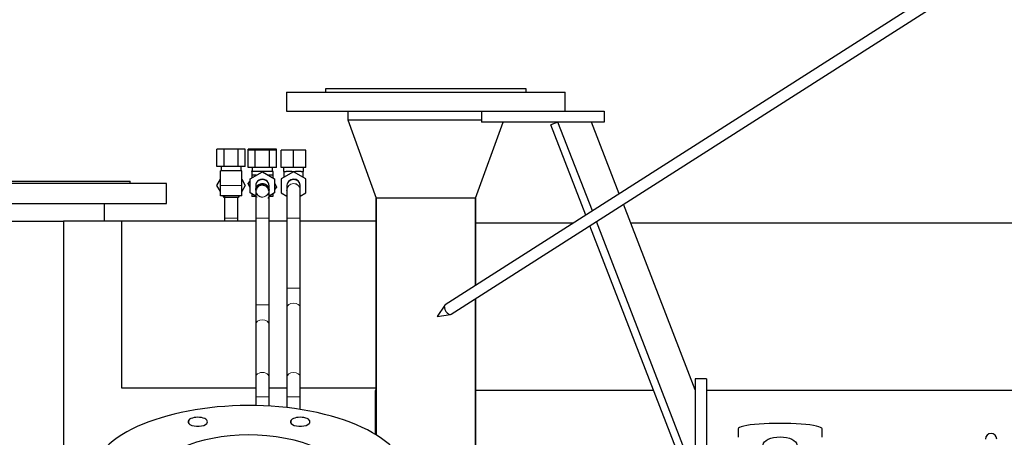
# Model space of a CAD drawing. Header units: inches. Extents: x 0 to 29700, y -16 to 21000.
# Tile 112 of 256: x 2951 to 3834, y 18452 to 18826. Entities that reach past the tile are written whole.
import ezdxf

# ---------------------------------------------------------------- set-up
doc = ezdxf.new("R2010")
doc.units = ezdxf.units.IN
doc.layers.add('1', color=7, linetype='Continuous', true_color=0xffffff)

msp = doc.modelspace()

# ---------------------------------------------------------------- linework, layer by layer
at = {"layer": '1', "color": 2, "linetype": 'Continuous', "lineweight": 25}
for p, q in [((4199.351, 19123.588), (3332.711, 18570.315)), ((3338.092, 18561.887), (4204.732, 19115.159)), ((3225.401, 18764.101), (3225.401, 18761.101)), ((3405.401, 18764.101), (3225.401, 18764.101)), ((3405.401, 18761.101), (3405.401, 18764.101)), ((3190.401, 18761.101), (3190.401, 18744.101)), ((3190.401, 18761.101), (3440.401, 18761.101)), ((3440.401, 18744.101), (3440.401, 18761.101)), ((3190.401, 18744.101), (3390.405, 18744.101)), ((3245.401, 18744.101), (3245.401, 18736.101)), ((3365.401, 18744.101), (3365.401, 18734.101)), ((3390.402, 18744.101), (3475.401, 18744.101)), ((3475.401, 18744.101), (3475.401, 18734.101)), ((3245.401, 18736.101), (3270.879, 18666.101)), ((3245.401, 18736.101), (3365.402, 18736.101)), ((3245.401, 18736.101), (3365.402, 18736.101)), ((3359.923, 18666.101), (3384.673, 18734.101)), ((3475.401, 18734.101), (3365.401, 18734.101)), ((3433.871, 18734.101), (3427.545, 18731.653)), ((3458.823, 18650.821), (3427.545, 18731.653)), ((3464.656, 18654.546), (3433.871, 18734.101)), ((3488.841, 18669.988), (3464.032, 18734.099)), ((3134.55, 18709.994), (3128.2, 18709.994)), ((3128.2, 18694.494), (3128.2, 18709.994)), ((3147.252, 18709.994), (3134.55, 18709.994)), ((3134.55, 18694.494), (3134.55, 18709.994)), ((3153.603, 18709.994), (3147.252, 18709.994)), ((3147.252, 18694.494), (3147.252, 18709.994)), ((3153.603, 18694.494), (3153.603, 18709.994)), ((3162.55, 18709.994), (3156.2, 18709.994)), ((3156.2, 18708.993), (3156.2, 18709.994)), ((3162.55, 18708.994), (3156.2, 18708.994)), ((3156.2, 18693.494), (3156.2, 18708.994)), ((3175.252, 18709.994), (3162.55, 18709.994)), ((3162.55, 18708.993), (3162.55, 18709.994)), ((3175.252, 18708.994), (3162.55, 18708.994)), ((3162.55, 18693.494), (3162.55, 18708.994)), ((3181.603, 18709.994), (3175.252, 18709.994)), ((3175.252, 18708.993), (3175.252, 18709.994)), ((3175.252, 18693.494), (3175.252, 18708.994)), ((3181.603, 18708.994), (3175.252, 18708.994)), ((3181.603, 18708.993), (3181.603, 18709.994)), ((3181.603, 18693.494), (3181.603, 18708.994)), ((3196.901, 18708.994), (3185.901, 18708.994)), ((3185.901, 18693.494), (3185.901, 18708.994)), ((3196.901, 18693.494), (3196.901, 18708.994)), ((3207.901, 18708.994), (3196.901, 18708.994)), ((3207.901, 18693.494), (3207.901, 18708.994)), ((3134.55, 18694.494), (3128.2, 18694.494)), ((3131.901, 18694.494), (3131.901, 18690.494)), ((3147.252, 18694.494), (3134.55, 18694.494)), ((3153.603, 18694.494), (3147.252, 18694.494)), ((3149.901, 18690.494), (3149.901, 18694.494)), ((3162.55, 18693.494), (3156.2, 18693.494)), ((3159.901, 18693.494), (3159.901, 18689.994)), ((3175.252, 18693.494), (3162.55, 18693.494)), ((3181.603, 18693.494), (3175.252, 18693.494)), ((3177.901, 18689.994), (3177.901, 18693.494)), ((3196.901, 18693.494), (3185.901, 18693.494)), ((3187.901, 18693.494), (3187.901, 18689.994)), ((3207.901, 18693.494), (3196.901, 18693.494)), ((3205.901, 18689.994), (3205.901, 18693.494)), ((3128.2, 18677.494), (3131.401, 18683.039)), ((3128.2, 18677.494), (3131.401, 18683.039)), ((3150.401, 18690.494), (3131.401, 18690.494)), ((3131.401, 18677.494), (3131.401, 18690.494)), ((3150.401, 18677.494), (3150.401, 18690.494)), ((3150.401, 18683.039), (3153.603, 18677.494)), ((3157.901, 18683.344), (3168.901, 18689.695)), ((3157.901, 18670.643), (3157.901, 18683.344)), ((3159.902, 18690.494), (3159.401, 18690.494)), ((3159.401, 18689.993), (3159.401, 18690.494)), ((3159.401, 18689.994), (3159.401, 18686.494)), ((3178.401, 18689.994), (3159.401, 18689.994)), ((3159.401, 18686.494), (3159.401, 18684.21)), ((3163.356, 18686.494), (3159.401, 18686.494)), ((3168.901, 18689.695), (3179.901, 18683.344)), ((3178.401, 18686.494), (3174.447, 18686.494)), ((3178.401, 18690.494), (3177.901, 18690.494)), ((3178.401, 18689.993), (3178.401, 18690.494)), ((3178.401, 18689.994), (3178.401, 18686.494)), ((3178.401, 18686.494), (3178.401, 18684.21)), ((3179.901, 18683.344), (3179.901, 18670.643)), ((3196.901, 18689.695), (3185.901, 18683.344)), ((3185.901, 18683.344), (3185.901, 18670.643)), ((3187.901, 18689.994), (3188.401, 18689.994)), ((3188.401, 18684.788), (3188.401, 18689.994)), ((3188.401, 18689.994), (3190.09, 18689.994)), ((3195.213, 18689.994), (3190.09, 18689.994)), ((3195.213, 18689.994), (3196.901, 18689.994)), ((3196.901, 18689.994), (3198.59, 18689.994)), ((3196.901, 18689.695), (3196.901, 18689.994)), ((3207.901, 18683.344), (3196.901, 18689.695)), ((3203.713, 18689.994), (3198.59, 18689.994)), ((3203.713, 18689.994), (3205.401, 18689.994)), ((3205.401, 18689.994), (3205.901, 18689.994)), ((3205.401, 18684.788), (3205.401, 18689.994)), ((3207.901, 18670.643), (3207.901, 18683.344)), ((3082.901, 18679.101), (2882.901, 18679.101)), ((2915.401, 18681.101), (3050.401, 18681.101)), ((3050.401, 18679.101), (3050.401, 18681.101)), ((3082.901, 18661.101), (3082.901, 18679.101)), ((3131.401, 18671.948), (3128.2, 18677.494)), ((3128.2, 18677.494), (3128.2, 18677.494)), ((3131.401, 18671.948), (3128.2, 18677.494)), ((3131.401, 18667.994), (3131.401, 18677.494)), ((3153.603, 18677.494), (3150.401, 18671.948)), ((3150.401, 18667.994), (3150.401, 18677.494)), ((3156.305, 18679.129), (3157.901, 18681.217)), ((3156.305, 18679.129), (3157.901, 18681.216)), ((3157.901, 18675.295), (3156.305, 18679.129)), ((3157.901, 18675.295), (3156.305, 18679.129)), ((3156.305, 18679.129), (3156.305, 18679.129)), ((3162.901, 18676.774), (3162.901, 18673.213)), ((3174.901, 18673.213), (3174.901, 18676.774)), ((3179.901, 18679.692), (3181.497, 18675.859)), ((3181.497, 18675.859), (3179.901, 18673.771)), ((3190.901, 18676.774), (3190.901, 18673.213)), ((3202.87, 18677.61), (3202.87, 18677.61)), ((3202.901, 18673.213), (3202.901, 18676.774)), ((3150.401, 18667.994), (3131.401, 18667.994)), ((3134.55, 18666.494), (3133.684, 18667.994)), ((3134.55, 18666.494), (3133.684, 18667.994)), ((3147.252, 18666.494), (3134.55, 18666.494)), ((3134.55, 18666.494), (3134.55, 18666.494)), ((3147.252, 18666.494), (3134.55, 18666.494)), ((3148.118, 18667.994), (3147.252, 18666.494)), ((3147.252, 18666.494), (3147.252, 18666.494)), ((3162.901, 18667.756), (3157.901, 18670.643)), ((3159.401, 18669.777), (3159.401, 18667.494)), ((3162.901, 18667.494), (3159.401, 18667.494)), ((3161.187, 18667.403), (3161.149, 18667.494)), ((3161.187, 18667.403), (3161.149, 18667.494)), ((3164.188, 18667.013), (3161.187, 18667.403)), ((3164.188, 18667.013), (3161.187, 18667.403)), ((3161.187, 18667.403), (3161.187, 18667.403)), ((3162.901, 18673.213), (3162.901, 18673.158)), ((3162.901, 18672.993), (3162.901, 18672.993)), ((3175.103, 18667.494), (3173.783, 18665.768)), ((3174.901, 18673.158), (3174.901, 18673.213)), ((3174.901, 18672.993), (3174.901, 18672.993)), ((3179.901, 18670.643), (3174.901, 18667.756)), ((3178.401, 18667.494), (3174.901, 18667.494)), ((3178.401, 18669.777), (3178.401, 18667.494)), ((3185.901, 18670.643), (3190.902, 18667.755)), ((3190.91, 18672.673), (3190.901, 18672.993)), ((3202.9, 18667.755), (3207.901, 18670.643)), ((3202.901, 18673.212), (3202.901, 18673.309)), ((3315.401, 18666.101), (3270.879, 18666.101)), ((3270.951, 18666.101), (3270.951, 18453.69)), ((3270.951, 18453.69), (3270.951, 18666.101)), ((3359.923, 18666.101), (3315.401, 18666.101)), ((3359.851, 18587.64), (3359.851, 18666.101)), ((3359.851, 18666.101), (3359.851, 18587.64)), ((2882.901, 18661.101), (3082.901, 18661.101)), ((3027.351, 18645.493), (3027.351, 18661.101)), ((3556.901, 18494.103), (3492.522, 18660.475)), ((3134.905, 18647.994), (3134.901, 18647.994)), ((3134.901, 18647.994), (3134.901, 18645.492)), ((3146.901, 18645.492), (3146.901, 18647.994)), ((3162.901, 18647.994), (3162.901, 18570.366)), ((3162.901, 18647.994), (3162.901, 18645.493)), ((3174.898, 18647.994), (3174.901, 18647.994)), ((3174.901, 18570.366), (3174.901, 18647.994)), ((3174.901, 18645.493), (3174.901, 18647.994)), ((3190.901, 18647.994), (3190.901, 18585.366)), ((3202.901, 18585.366), (3202.901, 18647.994)), ((2817.698, 18645.494), (2990.568, 18645.494)), ((3043.061, 18645.494), (2990.568, 18645.494)), ((2990.568, 18645.494), (2990.568, 18256.99)), ((3162.905, 18645.494), (3043.061, 18645.494)), ((3043.061, 18495.503), (3043.061, 18645.494)), ((3190.9, 18645.494), (3174.898, 18645.494)), ((3270.948, 18645.494), (3202.898, 18645.494)), ((3447.373, 18643.494), (3359.856, 18643.494)), ((3550.575, 18413.711), (3462.505, 18641.308)), ((3556.901, 18416.159), (3468.337, 18645.032)), ((6656.375, 18643.494), (3499.131, 18643.494)), ((3202.9, 18585.366), (3202.901, 18585.366)), ((3190.901, 18567.688), (3190.901, 18505.439)), ((3202.901, 18567.688), (3202.9, 18567.775)), ((3202.901, 18505.439), (3202.901, 18567.688)), ((3332.3, 18569.909), (3325.48, 18559.767)), ((3332.711, 18570.315), (3332.445, 18570.093)), ((3332.711, 18570.316), (3332.711, 18570.315)), ((3359.851, 18438.101), (3359.851, 18575.777)), ((3359.851, 18575.777), (3359.851, 18438.101)), ((3325.48, 18559.767), (3337.551, 18561.685)), ((3162.901, 18552.688), (3162.901, 18505.439)), ((3174.901, 18505.439), (3174.901, 18552.688)), ((3190.901, 18505.439), (3190.903, 18505.352)), ((3556.901, 18504.101), (3556.901, 18379.101)), ((3566.901, 18504.101), (3556.901, 18504.101)), ((3566.901, 18504.101), (3566.901, 18379.101)), ((3162.905, 18495.503), (3043.061, 18495.503)), ((3190.9, 18495.503), (3174.898, 18495.503)), ((3270.948, 18495.503), (3202.898, 18495.503)), ((3269.901, 18493.493), (3269.901, 18454.326)), ((3270.961, 18493.493), (3269.901, 18493.493)), ((3519.739, 18493.493), (3359.856, 18493.493)), ((6656.375, 18493.493), (3566.941, 18493.493)), ((3162.901, 18487.762), (3162.901, 18479.979)), ((3174.901, 18479.511), (3174.901, 18487.762)), ((3190.901, 18487.762), (3190.901, 18478.136)), ((3202.901, 18476.514), (3202.901, 18487.762)), ((3595.262, 18459.151), (3595.262, 18451.531)), ((3670.541, 18451.531), (3670.541, 18459.151))]:
    msp.add_line(p, q, dxfattribs=at)
at = {"layer": '1', "color": 110, "linetype": 'Continuous', "lineweight": 13}
for p, q in [((3150.401, 18677.494), (3131.401, 18677.494)), ((3164.985, 18677.494), (3164.933, 18677.494)), ((3174.831, 18672.303), (3174.862, 18672.531)), ((3190.901, 18673.213), (3190.902, 18673.12)), ((3146.901, 18647.994), (3134.905, 18647.994)), ((3162.901, 18647.994), (3174.901, 18647.994)), ((3190.901, 18647.994), (3202.901, 18647.994)), ((3190.901, 18585.366), (3202.9, 18585.366)), ((3162.901, 18570.366), (3174.901, 18570.366)), ((3162.901, 18505.439), (3162.901, 18505.42)), ((3162.901, 18487.762), (3174.901, 18487.762)), ((3190.901, 18487.762), (3202.901, 18487.762)), ((3102.895, 18463.885), (3102.895, 18466.977)), ((3194.739, 18463.885), (3194.739, 18466.977))]:
    msp.add_line(p, q, dxfattribs=at)
at = {"layer": '1', "color": 2, "linetype": 'Continuous', "lineweight": 25, "extrusion": (0, -1.28467e-06, 1)}
msp.add_arc((3168.901, 18676.994, 0.021), 6, 359.970985, 180.085265, dxfattribs=at)
at = {"layer": '1', "color": 2, "linetype": 'Continuous', "lineweight": 25}
for centre, radius, start, end in [((3196.901, 18676.993), 6, 90, 185.895), ((3196.901, 18676.993), 6, 5.889375, 90), ((3168.901, 18672.993), 6, 248.50125, 270), ((3822.001, 18450.001), 5.1, 0, 180)]:
    msp.add_arc(centre, radius, start, end, dxfattribs=at)
at = {"layer": '1', "color": 110, "linetype": 'Continuous', "lineweight": 13}
for centre, start, end in [((3196.901, 18676.993), 6.856875, 186.82875), ((3168.901, 18672.993), 270, 248.50125), ((3196.901, 18672.994), 0, 180), ((3196.901, 18672.993), 0.894375, 180), ((3168.901, 18672.993), 180.25875, 186.755625), ((3168.901, 18672.993), 199.6875, 270), ((3168.901, 18672.993), 270, 336.70125), ((3168.901, 18672.993), 342.5175, 359.971875)]:
    msp.add_arc(centre, 6, start, end, dxfattribs=at)
for centre, ratio, start_param, end_param in [((3168.901, 18676.774), 0.9912277, 3.1415927, 6.2831853), ((3196.901, 18676.774), 0.9912277, 3.1415927, 6.2831853), ((3168.901, 18673.213), 0.9912277, 3.6572065, 5.9834577), ((3168.901, 18673.213), 0.9912277, 3.0615802, 3.3820227), ((3196.901, 18673.213), 0.9912277, 3.1590678, 6.2831853), ((3168.901, 18673.213), 0.9912277, 0.0328885, 0.2026327), ((3196.901, 18567.688), 0.7071072, 3.1621112, 6.2831853), ((3168.901, 18552.688), 0.7071074, 3.1415927, 6.2831853), ((3168.901, 18505.439), 0.7071074, 3.1411018, 6.2831853), ((3196.901, 18505.439), 0.7071072, 3.1573006, 6.2831853)]:
    msp.add_ellipse(centre, major_axis=(-6, 0), ratio=ratio, start_param=start_param, end_param=end_param, dxfattribs=at)
at = {"layer": '1', "color": 2, "linetype": 'Continuous', "lineweight": 25}
for centre, major_axis, ratio, start_param, end_param in [((3335.401, 18566.101), (-2.691, 4.214), 0.5156069, 0.1337274, 3.141606), ((3156.901, 18414.239), (-142.5, 0), 0.4617486, 2.7488936, 5.8904862), ((3110.979, 18465.431), (-8.75, 0), 0.4617486, 5.8904862, 9.0320789), ((3110.979, 18465.431), (-8.75, 0), 0.4617486, 2.7488936, 5.8904862), ((3202.823, 18465.431), (-8.75, 0), 0.4617486, 5.8904862, 9.0320789), ((3202.823, 18465.431), (-8.75, 0), 0.4617486, 2.7488936, 5.8904862), ((3632.901, 18459.151), (37.64, 0), 0.1305262, 0, 3.1415927), ((3156.901, 18414.239), (-85.25, 0), 0.4617486, 2.7488936, 5.8904862)]:
    msp.add_ellipse(centre, major_axis=major_axis, ratio=ratio, start_param=start_param, end_param=end_param, dxfattribs=at)
msp.add_ellipse((3632.901, 18444.898), major_axis=(15.048, 0), ratio=0.4617486, dxfattribs=at)
for points, knots in [([(3174.901, 18671.097), (3174.902, 18671.598), (3174.798, 18672.586), (3174.319, 18674.026), (3173.527, 18675.311), (3172.492, 18676.349), (3171.318, 18677.085), (3170.112, 18677.513), (3168.935, 18677.67), (3167.793, 18677.586), (3166.69, 18677.271), (3165.325, 18676.554), (3163.953, 18675.19), (3163.065, 18673.147), (3162.889, 18671.785), (3162.901, 18671.097)], [0, 0, 0, 0, 0.0748669, 0.1514288, 0.2278587, 0.3021186, 0.3723368, 0.4371335, 0.4957894, 0.5521287, 0.6099977, 0.6686795, 0.7847185, 0.8957306, 1, 1, 1, 1]), ([(3162.901, 18673.048), (3162.899, 18673.557), (3163.039, 18674.602), (3163.747, 18676.262), (3165.107, 18677.812), (3166.767, 18678.682), (3168.083, 18678.976), (3168.66, 18678.975), (3168.844, 18678.964)], [0, 0, 0, 0, 0.174326, 0.3660527, 0.5804679, 0.8176771, 0.9421066, 1, 1, 1, 1]), ([(3168.844, 18678.964), (3169.061, 18678.979), (3169.716, 18678.983), (3170.84, 18678.724), (3172.149, 18678.118), (3173.331, 18677.148), (3174.239, 18675.896), (3174.784, 18674.482), (3174.9, 18673.527), (3174.901, 18673.048)], [0, 0, 0, 0, 0.0676031, 0.2064751, 0.3589821, 0.5206793, 0.6855585, 0.8471799, 1, 1, 1, 1]), ([(3134.902, 18667.882), (3134.902, 18667.195), (3134.901, 18664.289), (3134.901, 18657.732), (3134.901, 18651.426), (3134.901, 18647.994)], [0, 0, 0, 0, 0.1482677, 0.5738954, 1, 1, 1, 1]), ([(3146.901, 18647.994), (3146.901, 18651.428), (3146.901, 18657.752), (3146.901, 18663.952), (3146.901, 18666.66), (3146.901, 18667.105)], [0, 0, 0, 0, 0.4525439, 0.9056768, 1, 1, 1, 1]), ([(3162.901, 18671.097), (3162.901, 18670.114), (3162.901, 18667.615), (3162.901, 18662.09), (3162.901, 18655.327), (3162.901, 18650.518), (3162.901, 18647.994)], [0, 0, 0, 0, 0.2499867, 0.5000607, 0.7499802, 1, 1, 1, 1]), ([(3162.905, 18668.127), (3162.905, 18667.354), (3162.903, 18664.385), (3162.902, 18657.699), (3162.901, 18651.419), (3162.901, 18647.994)], [0, 0, 0, 0, 0.1700458, 0.5843667, 1, 1, 1, 1]), ([(3174.901, 18647.994), (3174.901, 18651.435), (3174.901, 18657.785), (3174.899, 18664.429), (3174.898, 18667.395), (3174.898, 18668.102)], [0, 0, 0, 0, 0.4245419, 0.8504955, 1, 1, 1, 1]), ([(3174.901, 18647.994), (3174.901, 18650.518), (3174.901, 18655.327), (3174.901, 18662.09), (3174.901, 18667.615), (3174.901, 18670.114), (3174.901, 18671.097)], [0, 0, 0, 0, 0.2500198, 0.4999393, 0.7500133, 1, 1, 1, 1]), ([(3190.902, 18672.897), (3190.902, 18672.853), (3190.902, 18671.627), (3190.902, 18666.072), (3190.902, 18657.705), (3190.902, 18651.414), (3190.902, 18647.994)], [0, 0, 0, 0, 0.2500068, 0.5, 0.7499932, 1, 1, 1, 1]), ([(3190.902, 18668.122), (3190.902, 18667.362), (3190.902, 18664.383), (3190.902, 18657.705), (3190.902, 18651.414), (3190.902, 18647.994)], [0, 0, 0, 0, 0.1647962, 0.5823866, 1, 1, 1, 1]), ([(3202.901, 18647.994), (3202.901, 18651.44), (3202.901, 18657.779), (3202.901, 18666.212), (3202.901, 18671.809), (3202.901, 18673.045), (3202.901, 18673.09)], [0, 0, 0, 0, 0.2499704, 0.5, 0.7500296, 1, 1, 1, 1]), ([(3190.902, 18585.366), (3190.902, 18583.703), (3190.902, 18580.449), (3190.902, 18575.699), (3190.902, 18571.327), (3190.902, 18568.799), (3190.902, 18567.62)], [0, 0, 0, 0, 0.2499249, 0.5, 0.7500751, 1, 1, 1, 1]), ([(3202.901, 18567.757), (3202.901, 18568.927), (3202.901, 18571.436), (3202.901, 18575.773), (3202.901, 18580.485), (3202.901, 18583.715), (3202.901, 18585.366)], [0, 0, 0, 0, 0.2501002, 0.5, 0.7498998, 1, 1, 1, 1]), ([(3162.901, 18570.366), (3162.901, 18568.709), (3162.901, 18565.467), (3162.901, 18560.736), (3162.901, 18556.382), (3162.901, 18553.863), (3162.901, 18552.688)], [0, 0, 0, 0, 0.2500122, 0.5, 0.7499878, 1, 1, 1, 1]), ([(3174.901, 18552.688), (3174.901, 18553.863), (3174.901, 18556.382), (3174.901, 18560.736), (3174.901, 18565.467), (3174.901, 18568.709), (3174.901, 18570.366)], [0, 0, 0, 0, 0.2500122, 0.5, 0.7499878, 1, 1, 1, 1]), ([(3162.901, 18505.439), (3162.901, 18504.265), (3162.901, 18501.746), (3162.901, 18497.391), (3162.901, 18492.661), (3162.901, 18489.419), (3162.901, 18487.762)], [0, 0, 0, 0, 0.2500122, 0.5, 0.7499878, 1, 1, 1, 1]), ([(3174.901, 18487.762), (3174.901, 18489.419), (3174.901, 18492.661), (3174.901, 18497.391), (3174.901, 18501.746), (3174.901, 18504.265), (3174.901, 18505.439)], [0, 0, 0, 0, 0.2500122, 0.5, 0.7499878, 1, 1, 1, 1]), ([(3190.902, 18505.371), (3190.902, 18504.201), (3190.902, 18501.692), (3190.902, 18497.355), (3190.902, 18492.643), (3190.902, 18489.413), (3190.902, 18487.762)], [0, 0, 0, 0, 0.2501002, 0.5, 0.7498998, 1, 1, 1, 1]), ([(3202.901, 18487.762), (3202.901, 18489.424), (3202.901, 18492.679), (3202.901, 18497.428), (3202.901, 18501.8), (3202.901, 18504.329), (3202.901, 18505.508)], [0, 0, 0, 0, 0.2499249, 0.5, 0.7500751, 1, 1, 1, 1])]:
    msp.add_open_spline(points, degree=3, knots=knots, dxfattribs=at)
for points, degree in [([(3202.901, 18676.87), (3202.858, 18677.709)], 1), ([(3162.901, 18673.048), (3162.901, 18672.717), (3162.926, 18672.393), (3162.977, 18672.074)], 3), ([(3174.831, 18672.126), (3174.877, 18672.428), (3174.9, 18672.735), (3174.901, 18673.048)], 3)]:
    msp.add_open_spline(points, degree=degree, dxfattribs=at)

doc.saveas('drawing.dxf')
